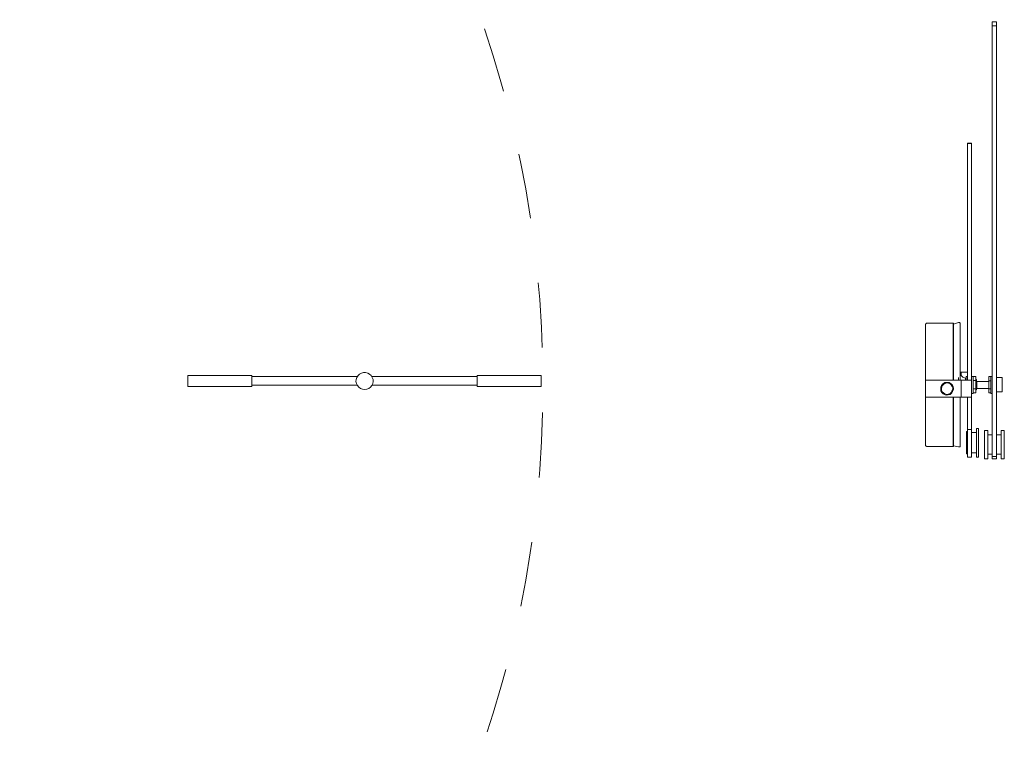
# Model space of a CAD drawing. Header units: inches. Extents: x 8 to 203, y -241 to -15.
# Tile 10 of 23: x 167 to 201, y -214 to -189. Entities that reach past the tile are written whole.
import ezdxf

# ---------------------------------------------------------------- set-up
doc = ezdxf.new("R2010")
doc.units = ezdxf.units.IN
doc.header["$MEASUREMENT"] = 0
doc.linetypes.add('AI-Linetype-3', pattern=[4.506413, 2.253206, -2.253206])
doc.layers.add('Capa 1', color=7, linetype='Continuous')

msp = doc.modelspace()

# ---------------------------------------------------------------- linework, layer by layer
at = {"layer": 'Capa 1', "color": 250, "lineweight": 5}
for points in [[(200.898, -189.567), (200.898, -189.542), (200.898, -189.515), (200.898, -189.49), (200.898, -189.463), (200.898, -189.436), (200.898, -189.428)], [(201.046, -189.428), (200.898, -189.428)], [(200.898, -189.567), (200.898, -204.489)], [(200.898, -189.567), (201.046, -189.567)], [(201.046, -189.567), (201.046, -189.542), (201.046, -189.515), (201.046, -189.49), (201.046, -189.463), (201.046, -189.436), (201.046, -189.428)], [(201.046, -189.567), (201.046, -204.489)], [(200.036, -193.636), (200.036, -193.627)], [(200.183, -193.627), (200.036, -193.627)], [(200.036, -201.841), (200.036, -193.636)], [(200.036, -193.636), (200.183, -193.636)], [(200.183, -193.636), (200.183, -193.627)], [(200.183, -203.557), (200.183, -193.636)], [(198.641, -199.864), (198.634, -199.864), (198.625, -199.872), (198.617, -199.872), (198.608, -199.881), (198.599, -199.89), (198.599, -199.898), (198.59, -199.907), (198.59, -199.916)], [(199.548, -199.864), (198.641, -199.864)], [(199.548, -201.841), (199.548, -201.762), (199.548, -201.571), (199.548, -201.379), (199.548, -201.197), (199.548, -201.022), (199.548, -200.848), (199.548, -200.691), (199.548, -200.543), (199.548, -200.413), (199.548, -200.282), (199.548, -200.178), (199.548, -200.081), (199.548, -200.003), (199.548, -199.942), (199.548, -199.898), (199.548, -199.872), (199.548, -199.864)], [(199.557, -199.872), (199.557, -199.872), (199.557, -199.864), (199.548, -199.864)], [(199.73, -199.846), (199.557, -199.898)], [(199.557, -199.872), (199.557, -199.881), (199.557, -199.907), (199.557, -199.95), (199.557, -200.012), (199.557, -200.09), (199.557, -200.178), (199.557, -200.291), (199.557, -200.413), (199.557, -200.552), (199.557, -200.7), (199.557, -200.856), (199.557, -201.022), (199.557, -201.197), (199.557, -201.379), (199.557, -201.571), (199.557, -201.762), (199.557, -201.841)], [(199.792, -199.898), (199.792, -199.881), (199.792, -199.872), (199.783, -199.864), (199.775, -199.854), (199.766, -199.846), (199.758, -199.846), (199.748, -199.846), (199.73, -199.846)], [(198.59, -201.841), (198.59, -201.762), (198.59, -201.579), (198.59, -201.396), (198.59, -201.215), (198.59, -201.04), (198.59, -200.874), (198.59, -200.726), (198.59, -200.578), (198.59, -200.446), (198.59, -200.325), (198.59, -200.221), (198.59, -200.125), (198.59, -200.055), (198.59, -199.994), (198.59, -199.95), (198.59, -199.924), (198.59, -199.916)], [(199.557, -199.898), (199.557, -199.898), (199.557, -199.916), (199.557, -199.942), (199.557, -199.994), (199.557, -200.064), (199.557, -200.142), (199.557, -200.247), (199.557, -200.36), (199.557, -200.482), (199.557, -200.621), (199.557, -200.778), (199.557, -200.935), (199.557, -201.109), (199.557, -201.283), (199.557, -201.466), (199.557, -201.649), (199.557, -201.841)], [(199.792, -199.898), (199.792, -199.898), (199.792, -199.916), (199.792, -199.942), (199.792, -199.994), (199.792, -200.064), (199.792, -200.142), (199.792, -200.247), (199.792, -200.36), (199.792, -200.482), (199.792, -200.621), (199.792, -200.778), (199.792, -200.935), (199.792, -201.109), (199.792, -201.283), (199.792, -201.466), (199.792, -201.649), (199.792, -201.841)], [(179.153, -202.163), (179.082, -202.154), (179.012, -202.129), (178.951, -202.085), (178.908, -202.032), (178.872, -201.963), (178.855, -201.893), (178.864, -201.815), (178.881, -201.745), (178.926, -201.684), (178.978, -201.632), (179.047, -201.597), (179.117, -201.579), (179.186, -201.579), (179.265, -201.597), (179.327, -201.632), (179.379, -201.684), (179.422, -201.745), (179.448, -201.815), (179.448, -201.884), (179.439, -201.963), (179.403, -202.024), (179.361, -202.085), (179.299, -202.129), (179.23, -202.154), (179.153, -202.163)], [(199.827, -201.571), (199.792, -201.571)], [(199.975, -201.771), (199.94, -201.762), (199.905, -201.753), (199.879, -201.736), (199.852, -201.711), (199.827, -201.684), (199.81, -201.649), (199.801, -201.624), (199.792, -201.588)], [(199.827, -201.684), (199.827, -201.684), (199.827, -201.632), (199.827, -201.597), (199.827, -201.579), (199.827, -201.571)], [(199.827, -201.684), (199.827, -201.632), (199.827, -201.597), (199.827, -201.579), (199.827, -201.571)], [(200.036, -201.571), (199.827, -201.571)], [(173.028, -201.676), (173.028, -201.676), (173.028, -201.684), (173.028, -201.719), (173.028, -201.762), (173.028, -201.815), (173.028, -201.876), (173.028, -201.928), (173.028, -201.98), (173.028, -202.024), (173.028, -202.059)], [(175.249, -201.676), (173.028, -201.676)], [(175.249, -201.676), (175.249, -201.676), (175.249, -201.684), (175.249, -201.719), (175.249, -201.762), (175.249, -201.815), (175.249, -201.876), (175.249, -201.928), (175.249, -201.98), (175.249, -202.024), (175.249, -202.059)], [(178.899, -201.719), (175.249, -201.719)], [(183.053, -201.719), (179.413, -201.719)], [(183.053, -202.041), (183.053, -201.998), (183.053, -201.955), (183.053, -201.893), (183.053, -201.833), (183.053, -201.78), (183.053, -201.728), (183.053, -201.693), (183.053, -201.676)], [(185.276, -201.676), (183.053, -201.676)], [(185.276, -202.041), (185.276, -201.998), (185.276, -201.955), (185.276, -201.893), (185.276, -201.833), (185.276, -201.78), (185.276, -201.728), (185.276, -201.693), (185.276, -201.676)], [(198.59, -202.433), (198.59, -202.433), (198.59, -202.416), (198.59, -202.381), (198.59, -202.329), (198.59, -202.268), (198.59, -202.189), (198.59, -202.12), (198.59, -202.05), (198.59, -201.98), (198.59, -201.919), (198.59, -201.876), (198.59, -201.849), (198.59, -201.841)], [(199.827, -201.841), (198.59, -201.841)], [(199.557, -202.137), (199.548, -202.076), (199.522, -202.015), (199.479, -201.972), (199.409, -201.928), (199.357, -201.919), (199.296, -201.919), (199.252, -201.928), (199.191, -201.972), (199.139, -202.032), (199.112, -202.085), (199.112, -202.154), (199.121, -202.216), (199.148, -202.268), (199.2, -202.312), (199.269, -202.355), (199.323, -202.364), (199.375, -202.355), (199.436, -202.338), (199.497, -202.285), (199.539, -202.216), (199.557, -202.154), (199.557, -202.137)], [(199.436, -201.972), (199.479, -202.006), (199.514, -202.059), (199.532, -202.111), (199.532, -202.172), (199.504, -202.224), (199.47, -202.276), (199.426, -202.312), (199.375, -202.329), (199.313, -202.338), (199.252, -202.32), (199.209, -202.285), (199.165, -202.242), (199.139, -202.189), (199.139, -202.137), (199.148, -202.076), (199.174, -202.024), (199.217, -201.98), (199.261, -201.955), (199.323, -201.937), (199.382, -201.946), (199.436, -201.972)], [(199.73, -201.841), (199.73, -201.745)], [(199.827, -202.433), (199.827, -202.433), (199.827, -202.416), (199.827, -202.381), (199.827, -202.329), (199.827, -202.268), (199.827, -202.189), (199.827, -202.12), (199.827, -202.05), (199.827, -201.98), (199.827, -201.919), (199.827, -201.876), (199.827, -201.849), (199.827, -201.841)], [(199.827, -202.433), (199.827, -202.433), (199.827, -202.416), (199.827, -202.381), (199.827, -202.329), (199.827, -202.268), (199.827, -202.198), (199.827, -202.12), (199.827, -202.05), (199.827, -201.98), (199.827, -201.919), (199.827, -201.876), (199.827, -201.849), (199.827, -201.841)], [(200.176, -201.841), (199.827, -201.841)], [(199.975, -201.841), (199.975, -201.815), (199.975, -201.78), (199.975, -201.771)], [(199.992, -201.797), (199.992, -201.788), (199.992, -201.78), (199.984, -201.78), (199.984, -201.771), (199.975, -201.771)], [(199.992, -201.841), (199.992, -201.833), (199.992, -201.771), (199.992, -201.736), (199.992, -201.711)], [(200.036, -201.711), (199.992, -201.711)], [(200.176, -202.433), (200.176, -202.433), (200.176, -202.416), (200.176, -202.381), (200.176, -202.329), (200.176, -202.268), (200.176, -202.198), (200.176, -202.12), (200.176, -202.05), (200.176, -201.98), (200.176, -201.919), (200.176, -201.876), (200.176, -201.849), (200.176, -201.841)], [(200.237, -201.711), (200.183, -201.711)], [(200.237, -201.745), (200.237, -201.719), (200.237, -201.711)], [(200.237, -201.719), (200.333, -201.719)], [(200.237, -202.303), (200.237, -202.294), (200.237, -202.276), (200.237, -202.242), (200.237, -202.189), (200.237, -202.129), (200.237, -202.059), (200.237, -201.98), (200.237, -201.911), (200.237, -201.841), (200.237, -201.788), (200.237, -201.745)], [(200.237, -201.858), (200.333, -201.858)], [(200.333, -201.858), (200.333, -201.719)], [(200.358, -201.824), (200.333, -201.824)], [(200.333, -202.145), (200.333, -201.858)], [(200.358, -202.181), (200.358, -202.181), (200.358, -202.163), (200.358, -202.137), (200.358, -202.094), (200.358, -202.032), (200.358, -201.98), (200.358, -201.928), (200.358, -201.876), (200.358, -201.841), (200.358, -201.824)], [(200.368, -201.884), (200.358, -201.893)], [(200.368, -201.884), (200.368, -201.884), (200.368, -201.893), (200.368, -201.928), (200.368, -201.963), (200.368, -202.015), (200.368, -202.059), (200.368, -202.102)], [(200.776, -201.884), (200.368, -201.884)], [(200.776, -201.867), (200.776, -201.719)], [(200.776, -201.719), (200.847, -201.719)], [(200.776, -201.867), (200.847, -201.867)], [(200.776, -202.145), (200.776, -201.867)], [(200.847, -201.711), (200.847, -201.719), (200.847, -201.745), (200.847, -201.788), (200.847, -201.841), (200.847, -201.911), (200.847, -201.98), (200.847, -202.059), (200.847, -202.129), (200.847, -202.189), (200.847, -202.242), (200.847, -202.276), (200.847, -202.294), (200.847, -202.303)], [(200.898, -201.711), (200.847, -201.711)], [(201.247, -201.753), (201.046, -201.753)], [(201.247, -201.753), (201.247, -201.753), (201.247, -201.771), (201.247, -201.797), (201.247, -201.841), (201.247, -201.893), (201.247, -201.963), (201.247, -202.032), (201.247, -202.094), (201.247, -202.154), (201.247, -202.198), (201.247, -202.234), (201.247, -202.25)], [(173.028, -202.059), (173.028, -202.068)], [(173.028, -202.068), (175.249, -202.068)], [(175.249, -202.015), (178.899, -202.015)], [(175.249, -202.059), (175.249, -202.068)], [(179.413, -202.015), (183.053, -202.015)], [(183.053, -202.068), (183.053, -202.059), (183.053, -202.041)], [(183.053, -202.068), (185.276, -202.068)], [(185.276, -202.068), (185.276, -202.059), (185.276, -202.041)], [(199.532, -202.041), (199.504, -202.041)], [(199.504, -202.234), (199.532, -202.234)], [(200.237, -202.145), (200.333, -202.145)], [(200.333, -202.285), (200.333, -202.145)], [(200.333, -202.181), (200.358, -202.181)], [(200.358, -202.111), (200.368, -202.129)], [(200.368, -202.102), (200.368, -202.12), (200.368, -202.129)], [(200.368, -202.129), (200.776, -202.129)], [(200.776, -202.285), (200.776, -202.145)], [(200.776, -202.145), (200.847, -202.145)], [(201.046, -202.25), (201.247, -202.25)], [(198.59, -204.097), (198.59, -204.088), (198.59, -204.071), (198.59, -204.037), (198.59, -203.983), (198.59, -203.923), (198.59, -203.836), (198.59, -203.74), (198.59, -203.627), (198.59, -203.496), (198.59, -203.357), (198.59, -203.209), (198.59, -203.052), (198.59, -202.878), (198.59, -202.703), (198.59, -202.521), (198.59, -202.433)], [(198.59, -202.433), (199.827, -202.433)], [(199.548, -204.141), (199.548, -204.141), (199.548, -204.123), (199.548, -204.088), (199.548, -204.037), (199.548, -203.967), (199.548, -203.879), (199.548, -203.774), (199.548, -203.661), (199.548, -203.531), (199.548, -203.391), (199.548, -203.235), (199.548, -203.069), (199.548, -202.904), (199.548, -202.721), (199.548, -202.538), (199.548, -202.433)], [(199.557, -202.433), (199.557, -202.608), (199.557, -202.782), (199.557, -202.956), (199.557, -203.13), (199.557, -203.286), (199.557, -203.435), (199.557, -203.566), (199.557, -203.687), (199.557, -203.801), (199.557, -203.887), (199.557, -203.967), (199.557, -204.027), (199.557, -204.071), (199.557, -204.106), (199.557, -204.115)], [(199.557, -202.433), (199.557, -202.529), (199.557, -202.721), (199.557, -202.895), (199.557, -203.069), (199.557, -203.235), (199.557, -203.391), (199.557, -203.531), (199.557, -203.661), (199.557, -203.774), (199.557, -203.879), (199.557, -203.958), (199.557, -204.027), (199.557, -204.08), (199.557, -204.115), (199.557, -204.132), (199.557, -204.141)], [(199.792, -202.433), (199.792, -202.608), (199.792, -202.782), (199.792, -202.956), (199.792, -203.13), (199.792, -203.286), (199.792, -203.435), (199.792, -203.566), (199.792, -203.687), (199.792, -203.801), (199.792, -203.887), (199.792, -203.967), (199.792, -204.027), (199.792, -204.071), (199.792, -204.106), (199.792, -204.115)], [(199.827, -202.433), (200.176, -202.433)], [(200.036, -203.557), (200.036, -202.433)], [(200.183, -202.303), (200.237, -202.303)], [(200.237, -202.285), (200.333, -202.285)], [(200.776, -202.285), (200.847, -202.285)], [(200.847, -202.303), (200.898, -202.303)], [(200.001, -204.393), (200.001, -204.384), (200.001, -204.368), (200.001, -204.324), (200.001, -204.271), (200.001, -204.201), (200.001, -204.123), (200.001, -204.046), (200.001, -203.958), (200.001, -203.879), (200.001, -203.801), (200.001, -203.74), (200.001, -203.687), (200.001, -203.644), (200.001, -203.627)], [(200.036, -203.627), (200.001, -203.627)], [(200.036, -204.507), (200.036, -204.507), (200.036, -204.489), (200.036, -204.462), (200.036, -204.419), (200.036, -204.358), (200.036, -204.28), (200.036, -204.201), (200.036, -204.106), (200.036, -204.019), (200.036, -203.923), (200.036, -203.827), (200.036, -203.749), (200.036, -203.67), (200.036, -203.61), (200.036, -203.557)], [(200.036, -203.557), (200.183, -203.557)], [(200.183, -204.507), (200.183, -204.507), (200.183, -204.489), (200.183, -204.462), (200.183, -204.419), (200.183, -204.358), (200.183, -204.28), (200.183, -204.201), (200.183, -204.106), (200.183, -204.019), (200.183, -203.923), (200.183, -203.827), (200.183, -203.749), (200.183, -203.67), (200.183, -203.61), (200.183, -203.557)], [(200.358, -203.514), (200.358, -203.522), (200.358, -203.539), (200.358, -203.574), (200.358, -203.627), (200.358, -203.696), (200.358, -203.774), (200.358, -203.862), (200.358, -203.958)], [(200.419, -203.514), (200.358, -203.514)], [(200.419, -203.514), (200.419, -203.522), (200.419, -203.539), (200.419, -203.574), (200.419, -203.627), (200.419, -203.696), (200.419, -203.774), (200.419, -203.862), (200.419, -203.958)], [(200.628, -203.583), (200.628, -203.583), (200.628, -203.592), (200.628, -203.627), (200.628, -203.67), (200.628, -203.74), (200.628, -203.809), (200.628, -203.897), (200.628, -203.983), (200.628, -204.08), (200.628, -204.167), (200.628, -204.262), (200.628, -204.341), (200.628, -204.419), (200.628, -204.481), (200.628, -204.524), (200.628, -204.558), (200.628, -204.567)], [(200.742, -203.583), (200.628, -203.583)], [(200.742, -203.583), (200.742, -203.583), (200.742, -203.592), (200.742, -203.627), (200.742, -203.67), (200.742, -203.74), (200.742, -203.809), (200.742, -203.897), (200.742, -203.983), (200.742, -204.08), (200.742, -204.167), (200.742, -204.262), (200.742, -204.341), (200.742, -204.419), (200.742, -204.481), (200.742, -204.524), (200.742, -204.558), (200.742, -204.567)], [(201.204, -204.567), (201.204, -204.567), (201.204, -204.558), (201.204, -204.524), (201.204, -204.481), (201.204, -204.419), (201.204, -204.35), (201.204, -204.262), (201.204, -204.175), (201.204, -204.08), (201.204, -203.993), (201.204, -203.897), (201.204, -203.818), (201.204, -203.74), (201.204, -203.679), (201.204, -203.627), (201.204, -203.601), (201.204, -203.583)], [(201.317, -203.583), (201.204, -203.583)], [(201.317, -204.567), (201.317, -204.567), (201.317, -204.558), (201.317, -204.524), (201.317, -204.481), (201.317, -204.419), (201.317, -204.35), (201.317, -204.262), (201.317, -204.175), (201.317, -204.08), (201.317, -203.993), (201.317, -203.897), (201.317, -203.818), (201.317, -203.74), (201.317, -203.679), (201.317, -203.627), (201.317, -203.601), (201.317, -203.583)], [(200.358, -203.661), (200.183, -203.661)], [(200.358, -203.958), (200.358, -204.046), (200.358, -204.141), (200.358, -204.228), (200.358, -204.306), (200.358, -204.376), (200.358, -204.428), (200.358, -204.471), (200.358, -204.498), (200.358, -204.507)], [(200.419, -203.958), (200.419, -204.046), (200.419, -204.141), (200.419, -204.228), (200.419, -204.306), (200.419, -204.376), (200.419, -204.428), (200.419, -204.471), (200.419, -204.498), (200.419, -204.507)], [(200.898, -203.74), (200.742, -203.74)], [(201.204, -203.74), (201.046, -203.74)], [(198.59, -204.097), (198.59, -204.106), (198.599, -204.115), (198.599, -204.123), (198.608, -204.132), (198.617, -204.132), (198.625, -204.141), (198.634, -204.141), (198.641, -204.141)], [(198.641, -204.141), (199.548, -204.141)], [(199.548, -204.141), (199.548, -204.141), (199.557, -204.141)], [(199.557, -204.115), (199.73, -204.158)], [(199.73, -204.158), (199.748, -204.158), (199.758, -204.158), (199.766, -204.158), (199.775, -204.149), (199.783, -204.141), (199.792, -204.132), (199.792, -204.123), (199.792, -204.115)], [(200.001, -204.393), (200.036, -204.393)], [(200.036, -204.507), (200.183, -204.507)], [(200.183, -204.358), (200.358, -204.358)], [(200.358, -204.507), (200.419, -204.507)], [(200.628, -204.567), (200.742, -204.567)], [(200.742, -204.402), (200.898, -204.402)], [(200.898, -204.567), (200.898, -204.558), (200.898, -204.533), (200.898, -204.489)], [(200.898, -204.489), (201.046, -204.489)], [(200.898, -204.567), (201.046, -204.567)], [(201.046, -204.402), (201.204, -204.402)], [(201.046, -204.567), (201.046, -204.558), (201.046, -204.533), (201.046, -204.489)], [(201.204, -204.567), (201.317, -204.567)]]:
    msp.add_lwpolyline(points, dxfattribs=at)
at = {"layer": 'Capa 1', "color": 252, "linetype": 'AI-Linetype-3', "lineweight": 5}
msp.add_open_spline([(108.698, -201.995), (108.698, -180.832), (125.853, -163.676), (147.016, -163.676), (168.178, -163.676), (185.333, -180.832), (185.333, -201.995), (185.333, -223.157), (168.178, -240.313), (147.016, -240.313), (125.853, -240.313), (108.698, -223.157), (108.698, -201.995)], degree=3, knots=[0, 0, 0, 0, 1, 1, 1, 2, 2, 2, 3, 3, 3, 4, 4, 4, 4], dxfattribs=at)

doc.saveas('drawing.dxf')
